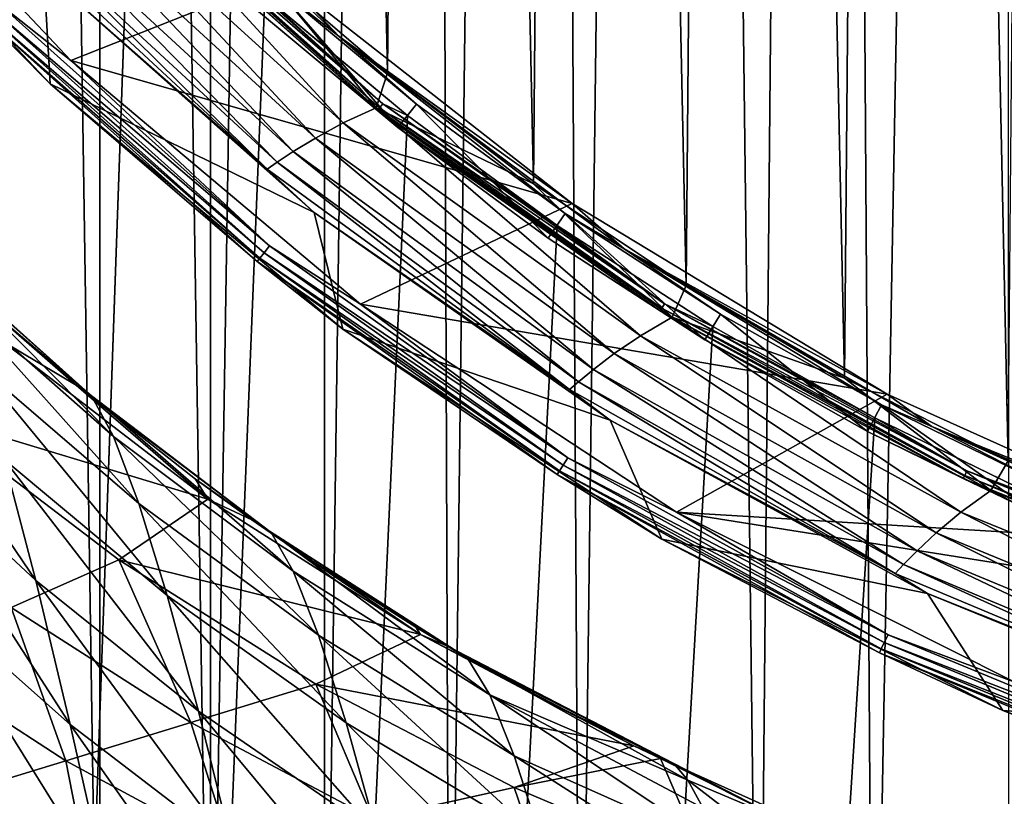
# Model space of a CAD drawing. Header units: metres. Extents: x -23 to 23, y -199 to 23.
# Tile 42 of 112: x -14.78 to -8.41, y -20.06 to -15.04. Entities that reach past the tile are written whole.
import ezdxf

# ---------------------------------------------------------------- set-up
doc = ezdxf.new("R2010")
doc.units = ezdxf.units.M
doc.layers.add('solid_509541_180_SW0001', color=7, linetype='CONTINUOUS')

msp = doc.modelspace()

# ---------------------------------------------------------------- linework, layer by layer
at = {"layer": 'solid_509541_180_SW0001'}
for points in [[(-8.403831, 23.324074), (-9.255184, -23.287794), (-9.562969, 23.273956)], [(-8.403831, 23.324074), (-8.377341, -23.325115), (-9.255184, -23.287794)], [(-9.562969, 23.273956), (-9.995478, -23.253767), (-10.563562, 23.226093)], [(-9.562969, 23.273956), (-9.255184, -23.287794), (-9.995478, -23.253767)], [(-10.563562, 23.226093), (-11.151792, -23.195988), (-11.426046, 23.181448)], [(-10.563562, 23.226093), (-9.995478, -23.253767), (-11.151792, -23.195988)], [(-12.168409, 23.140348), (-11.996373, -23.150114), (-12.805942, -23.102457)], [(-12.168409, 23.140348), (-12.805942, -23.102457), (-12.805935, 23.102457)], [(-11.426046, 23.181448), (-11.996373, -23.150114), (-12.168409, 23.140348)], [(-11.426046, 23.181448), (-11.151792, -23.195988), (-11.996373, -23.150114)], [(-12.805935, 23.102457), (-12.805942, -23.102457), (-13.543104, -23.032438)], [(-13.541714, 23.032616), (-12.805935, 23.102457), (-13.543104, -23.032438)], [(-13.541714, 23.032616), (-13.543104, -23.032438), (-14.257938, 22.915773)], [(-14.257938, 22.915773), (-14.260871, -22.915182), (-14.958184, 22.752655)], [(-14.257938, 22.915773), (-13.543104, -23.032438), (-14.260871, -22.915182)], [(-14.958184, 22.752655), (-14.260871, -22.915182), (-14.962487, -22.751501)], [(-8.067179, 18.037964, 298.149994), (-9.135612, 17.521078, 298.149994), (-8.381819, -17.89394, 298.149994)], [(-9.135612, 17.521078, 298.149994), (-10.171131, 16.940952, 298.149994), (-9.44073, -17.358587, 298.149994)], [(-9.135612, 17.521078, 298.149994), (-9.44073, -17.358587, 298.149994), (-8.381819, -17.89394, 298.149994)], [(-10.171131, 16.940952, 298.149994), (-11.17003, 16.299644, 298.149994), (-10.465798, -16.760517, 298.149994)], [(-10.171131, 16.940952, 298.149994), (-10.465798, -16.760517, 298.149994), (-9.44073, -17.358587, 298.149994)], [(-11.17003, 16.299644, 298.149994), (-12.12865, 15.599479, 298.149994), (-11.45333, -16.101824, 298.149994)], [(-11.17003, 16.299644, 298.149994), (-11.45333, -16.101824, 298.149994), (-10.465798, -16.760517, 298.149994)], [(-12.12865, 15.599479, 298.149994), (-13.043411, 14.843082, 298.149994), (-12.399542, -15.385019, 298.149994)], [(-12.12865, 15.599479, 298.149994), (-12.399542, -15.385019, 298.149994), (-11.45333, -16.101824, 298.149994)], [(-13.043411, 14.843082, 298.149994), (-13.300911, -14.612781, 298.149994), (-12.399542, -15.385019, 298.149994)], [(19.316486, -4.761213, 243), (18.993776, -5.918785, 243), (-20.209421, -189, 243)], [(19.316486, -4.761213, 243), (-20.209421, -189, 243), (20.209421, -189, 243)], [(18.993776, -5.918785, 243), (18.601791, -7.054702, 243), (-20.209421, -189, 243)], [(18.601791, -7.054702, 243), (18.141941, -8.164902, 243), (-20.209421, -189, 243)], [(18.141941, -8.164902, 243), (17.615858, -9.2454, 243), (-20.209421, -189, 243)], [(17.615858, -9.2454, 243), (17.025412, -10.292294, 243), (-20.209421, -189, 243)], [(17.025412, -10.292294, 243), (16.372877, -11.301532, 243), (-20.209421, -189, 243)], [(16.372877, -11.301532, 243), (15.660671, -12.269428, 243), (-20.209421, -189, 243)], [(15.660671, -12.269428, 243), (14.891361, -13.19253, 243), (-20.209421, -189, 243)], [(14.891361, -13.19253, 243), (14.067702, -14.067531, 243), (-20.209421, -189, 243)], [(-14.067702, -14.067531, 243), (-14.891361, -13.19253, 243), (-20.209421, -189, 243)], [(-13.077718, -14.761784, 247.149994), (-14.448105, -15.305927, 247.149994), (-16.127935, -13.524394, 247.149994)], [(-14.927042, -14.927042, 247.159851), (-16.127935, -13.524394, 247.149994), (-14.448105, -15.305927, 247.149994)], [(-14.384443, -13.571023, 246.983429), (-13.130047, -14.82076, 246.809937), (-12.711681, -15.149192, 246.983429)], [(-14.384443, -13.571023, 246.983429), (-12.711681, -15.149192, 246.983429), (-13.077718, -14.761784, 247.149994)], [(-14.622849, -14.735595, 297.15979), (-16.276928, -13.657964, 247.351959), (-14.581276, -15.45525, 247.351959)], [(-15.018043, -15.018043, 247.289688), (-14.581276, -15.45525, 247.351959), (-16.276928, -13.657964, 247.351959)], [(14.067702, -14.067531, 243), (13.192632, -14.891286, 243), (-20.209421, -189, 243)], [(-13.192632, -14.891286, 243), (-14.067702, -14.067531, 243), (-20.209421, -189, 243)], [(-14.435753, -14.117304, 298.052094), (-12.685141, -15.709119, 298.052094), (-14.215705, -14.041031, 298.125244)], [(-14.215705, -14.041031, 298.125244), (-12.471647, -15.610728, 298.125244), (-13.300911, -14.612781, 298.149994)], [(-12.685141, -15.709119, 298.052094), (-12.471647, -15.610728, 298.125244), (-14.215705, -14.041031, 298.125244)], [(-14.623366, -14.195562, 297.934174), (-12.865229, -15.806415, 297.934174), (-14.435753, -14.117304, 298.052094)], [(-12.865229, -15.806415, 297.934174), (-12.685141, -15.709119, 298.052094), (-14.435753, -14.117304, 298.052094)], [(-12.462589, -15.627592, 243.065384), (-14.138236, -14.138236, 243.10524), (-14.133963, -14.133963, 243.065384)], [(-12.462589, -15.627592, 243.065384), (-13.258796, -14.966087, 243.10524), (-14.138236, -14.138236, 243.10524)], [(-14.133963, -14.133963, 243.065384), (-14.118894, -14.118894, 243.031128), (-12.449303, -15.610932, 243.031128)], [(-12.462589, -15.627592, 243.065384), (-14.133963, -14.133963, 243.065384), (-12.449303, -15.610932, 243.031128)], [(-14.118894, -14.118894, 243.031128), (-14.095482, -14.095482, 243.008087), (-12.428659, -15.585046, 243.008087)], [(-12.449303, -15.610932, 243.031128), (-14.118894, -14.118894, 243.031128), (-12.428659, -15.585046, 243.008087)], [(-12.428659, -15.585046, 243.008087), (-14.095482, -14.095482, 243.008087), (-13.192632, -14.891286, 243)], [(-14.774159, -14.267245, 297.777344), (-13.00869, -15.893522, 297.777344), (-14.623366, -14.195562, 297.934174)], [(-13.00869, -15.893522, 297.777344), (-12.865229, -15.806415, 297.934174), (-14.623366, -14.195562, 297.934174)], [(-14.884558, -14.324986, 297.589386), (-13.112958, -15.962632, 297.589386), (-14.774159, -14.267245, 297.777344)], [(-13.112958, -15.962632, 297.589386), (-13.00869, -15.893522, 297.777344), (-14.774159, -14.267245, 297.777344)], [(-14.952247, -14.362768, 297.379608), (-13.17654, -16.007421, 297.379608), (-14.884558, -14.324986, 297.589386)], [(-13.17654, -16.007421, 297.379608), (-13.112958, -15.962632, 297.589386), (-14.884558, -14.324986, 297.589386)], [(-14.952247, -14.362768, 297.379608), (-14.622849, -14.735595, 297.15979), (-13.17654, -16.007421, 297.379608)], [(-12.471647, -15.610728, 298.125244), (-12.399542, -15.385019, 298.149994), (-13.300911, -14.612781, 298.149994)], [(-12.872108, -16.287245, 297.15979), (-14.622849, -14.735595, 297.15979), (-14.581276, -15.45525, 247.351959)], [(-13.17654, -16.007421, 297.379608), (-14.622849, -14.735595, 297.15979), (-12.872108, -16.287245, 297.15979)], [(-13.077718, -14.761784, 247.149994), (-11.203145, -16.230421, 247.149994), (-14.448105, -15.305927, 247.149994)], [(-12.711681, -15.149192, 246.983429), (-11.203145, -16.230421, 247.149994), (-13.077718, -14.761784, 247.149994)], [(-13.130047, -14.82076, 246.809937), (-13.258796, -14.966087, 243.10524), (-12.330976, -15.739328, 243.10524)], [(-12.211237, -15.586493, 246.809937), (-13.130047, -14.82076, 246.809937), (-12.330976, -15.739328, 243.10524)], [(-12.711681, -15.149192, 246.983429), (-13.130047, -14.82076, 246.809937), (-12.211237, -15.586493, 246.809937)], [(13.192632, -14.891286, 243), (12.269317, -15.660772, 243), (-20.209421, -189, 243)], [(-12.269317, -15.660772, 243), (-13.192632, -14.891286, 243), (-20.209421, -189, 243)], [(-12.428659, -15.585046, 243.008087), (-13.192632, -14.891286, 243), (-12.269317, -15.660772, 243)], [(-14.966705, -14.966705, 247.188583), (-13.196858, -16.548338, 247.188583), (-14.998077, -14.998077, 247.233353)], [(-14.927042, -14.927042, 247.159851), (-13.161885, -16.504482, 247.159851), (-14.966705, -14.966705, 247.188583)], [(-13.161885, -16.504482, 247.159851), (-13.196858, -16.548338, 247.188583), (-14.966705, -14.966705, 247.188583)], [(-14.927042, -14.927042, 247.159851), (-14.448105, -15.305927, 247.149994), (-13.161885, -16.504482, 247.159851)], [(-12.462589, -15.627592, 243.065384), (-12.330976, -15.739328, 243.10524), (-13.258796, -14.966087, 243.10524)], [(-14.998077, -14.998077, 247.233353), (-13.224521, -16.583025, 247.233353), (-15.018043, -15.018043, 247.289688)], [(-15.018043, -15.018043, 247.289688), (-13.242126, -16.605101, 247.289688), (-14.581276, -15.45525, 247.351959)], [(-13.224521, -16.583025, 247.233353), (-13.242126, -16.605101, 247.289688), (-15.018043, -15.018043, 247.289688)], [(-13.196858, -16.548338, 247.188583), (-13.224521, -16.583025, 247.233353), (-14.998077, -14.998077, 247.233353)], [(-12.711681, -15.149192, 246.983429), (-12.211237, -15.586493, 246.809937), (-11.247869, -16.295351, 246.809937)], [(-12.711681, -15.149192, 246.983429), (-11.247869, -16.295351, 246.809937), (-10.867016, -16.522495, 246.983429)], [(-12.711681, -15.149192, 246.983429), (-10.867016, -16.522495, 246.983429), (-11.203145, -16.230421, 247.149994)], [(-11.203145, -16.230421, 247.149994), (-12.572927, -16.880186, 247.149994), (-14.448105, -15.305927, 247.149994)], [(-13.161885, -16.504482, 247.159851), (-14.448105, -15.305927, 247.149994), (-12.572927, -16.880186, 247.149994)], [(-12.471647, -15.610728, 298.125244), (-11.45333, -16.101824, 298.149994), (-12.399542, -15.385019, 298.149994)], [(-12.872108, -16.287245, 297.15979), (-14.581276, -15.45525, 247.351959), (-12.688437, -17.04353, 247.351959)], [(-13.242126, -16.605101, 247.289688), (-12.688437, -17.04353, 247.351959), (-14.581276, -15.45525, 247.351959)], [(-12.685141, -15.709119, 298.052094), (-10.760332, -17.085213, 298.052094), (-12.471647, -15.610728, 298.125244)], [(-12.471647, -15.610728, 298.125244), (-10.555599, -16.965145, 298.125244), (-11.45333, -16.101824, 298.149994)], [(-10.760332, -17.085213, 298.052094), (-10.555599, -16.965145, 298.125244), (-12.471647, -15.610728, 298.125244)], [(-12.462589, -15.627592, 243.065384), (-12.449303, -15.610932, 243.031128), (-10.623155, -16.906654, 243.031128)], [(-12.449303, -15.610932, 243.031128), (-12.428659, -15.585046, 243.008087), (-10.605539, -16.878618, 243.008087)], [(-10.623155, -16.906654, 243.031128), (-12.449303, -15.610932, 243.031128), (-10.605539, -16.878618, 243.008087)], [(-12.428659, -15.585046, 243.008087), (-12.269317, -15.660772, 243), (-11.301332, -16.373013, 243)], [(-10.605539, -16.878618, 243.008087), (-12.428659, -15.585046, 243.008087), (-11.301332, -16.373013, 243)], [(-12.211237, -15.586493, 246.809937), (-12.330976, -15.739328, 243.10524), (-11.358162, -16.455139, 243.10524)], [(-11.247869, -16.295351, 246.809937), (-12.211237, -15.586493, 246.809937), (-11.358162, -16.455139, 243.10524)], [(12.269317, -15.660772, 243), (11.301332, -16.373013, 243), (-20.209421, -189, 243)], [(-11.301332, -16.373013, 243), (-12.269317, -15.660772, 243), (-20.209421, -189, 243)], [(-10.634492, -16.924696, 243.065384), (-12.330976, -15.739328, 243.10524), (-12.462589, -15.627592, 243.065384)], [(-10.634492, -16.924696, 243.065384), (-12.462589, -15.627592, 243.065384), (-10.623155, -16.906654, 243.031128)], [(-12.865229, -15.806415, 297.934174), (-10.930976, -17.20089, 297.934174), (-12.685141, -15.709119, 298.052094)], [(-10.930976, -17.20089, 297.934174), (-10.760332, -17.085213, 298.052094), (-12.685141, -15.709119, 298.052094)], [(-10.634492, -16.924696, 243.065384), (-11.358162, -16.455139, 243.10524), (-12.330976, -15.739328, 243.10524)], [(-13.00869, -15.893522, 297.777344), (-11.065539, -17.302713, 297.777344), (-12.865229, -15.806415, 297.934174)], [(-11.065539, -17.302713, 297.777344), (-10.930976, -17.20089, 297.934174), (-12.865229, -15.806415, 297.934174)], [(-13.112958, -15.962632, 297.589386), (-11.162513, -17.382566, 297.589386), (-13.00869, -15.893522, 297.777344)], [(-11.162513, -17.382566, 297.589386), (-11.065539, -17.302713, 297.777344), (-13.00869, -15.893522, 297.777344)], [(-13.17654, -16.007421, 297.379608), (-11.221268, -17.433931, 297.379608), (-13.112958, -15.962632, 297.589386)], [(-11.221268, -17.433931, 297.379608), (-11.162513, -17.382566, 297.589386), (-13.112958, -15.962632, 297.589386)], [(-13.17654, -16.007421, 297.379608), (-12.872108, -16.287245, 297.15979), (-11.221268, -17.433931, 297.379608)], [(-10.555599, -16.965145, 298.125244), (-10.465798, -16.760517, 298.149994), (-11.45333, -16.101824, 298.149994)], [(-11.203145, -16.230421, 247.149994), (-9.165094, -17.462484, 247.149994), (-12.572927, -16.880186, 247.149994)], [(-10.867016, -16.522495, 246.983429), (-9.165094, -17.462484, 247.149994), (-11.203145, -16.230421, 247.149994)], [(-10.957906, -17.632067, 297.15979), (-12.872108, -16.287245, 297.15979), (-12.688437, -17.04353, 247.351959)], [(-11.221268, -17.433931, 297.379608), (-12.872108, -16.287245, 297.15979), (-10.957906, -17.632067, 297.15979)], [(-11.247869, -16.295351, 246.809937), (-11.358162, -16.455139, 243.10524), (-10.343904, -17.110907, 243.10524)], [(-10.24346, -16.944752, 246.809937), (-11.247869, -16.295351, 246.809937), (-10.343904, -17.110907, 243.10524)], [(-10.867016, -16.522495, 246.983429), (-11.247869, -16.295351, 246.809937), (-10.24346, -16.944752, 246.809937)], [(11.301332, -16.373013, 243), (10.292202, -17.025454, 243), (-20.209421, -189, 243)], [(-10.292202, -17.025454, 243), (-11.301332, -16.373013, 243), (-20.209421, -189, 243)], [(-10.605539, -16.878618, 243.008087), (-11.301332, -16.373013, 243), (-10.292202, -17.025454, 243)], [(-14.313163, -17.474924, 197.940262), (-15.473628, -16.448393, 196.672104), (-14.972522, -16.918858, 196.083832)], [(-14.313163, -17.474924, 197.940262), (-15.362431, -16.537008, 199.131958), (-15.473628, -16.448393, 196.672104)], [(-10.634492, -16.924696, 243.065384), (-10.343904, -17.110907, 243.10524), (-11.358162, -16.455139, 243.10524)], [(-14.17076, -17.737513, 200.328156), (-15.223643, -16.811937, 201.533478), (-15.362431, -16.537008, 199.131958)], [(-14.313163, -17.474924, 197.940262), (-14.17076, -17.737513, 200.328156), (-15.362431, -16.537008, 199.131958)], [(-13.196858, -16.548338, 247.188583), (-11.261054, -17.921864, 247.188583), (-13.224521, -16.583025, 247.233353)], [(-13.161885, -16.504482, 247.159851), (-11.231211, -17.874369, 247.159851), (-13.196858, -16.548338, 247.188583)], [(-11.231211, -17.874369, 247.159851), (-11.261054, -17.921864, 247.188583), (-13.196858, -16.548338, 247.188583)], [(-13.161885, -16.504482, 247.159851), (-12.572927, -16.880186, 247.149994), (-11.231211, -17.874369, 247.159851)], [(-10.867016, -16.522495, 246.983429), (-10.24346, -16.944752, 246.809937), (-9.201672, -17.532322, 246.809937)], [(-10.867016, -16.522495, 246.983429), (-9.201672, -17.532322, 246.809937), (-8.875392, -17.672359, 246.983429)], [(-10.867016, -16.522495, 246.983429), (-8.875392, -17.672359, 246.983429), (-9.165094, -17.462484, 247.149994)], [(-13.224521, -16.583025, 247.233353), (-11.284658, -17.959431, 247.233353), (-13.242126, -16.605101, 247.289688)], [(-13.242126, -16.605101, 247.289688), (-11.29968, -17.983337, 247.289688), (-12.688437, -17.04353, 247.351959)], [(-11.284658, -17.959431, 247.233353), (-11.29968, -17.983337, 247.289688), (-13.242126, -16.605101, 247.289688)], [(-11.261054, -17.921864, 247.188583), (-11.284658, -17.959431, 247.233353), (-13.224521, -16.583025, 247.233353)], [(-14.007511, -18.169964, 202.652145), (-15.062091, -17.26437, 203.869034), (-15.223643, -16.811937, 201.533478)], [(-14.17076, -17.737513, 200.328156), (-14.007511, -18.169964, 202.652145), (-15.223643, -16.811937, 201.533478)], [(-10.555599, -16.965145, 298.125244), (-9.44073, -17.358587, 298.149994), (-10.465798, -16.760517, 298.149994)], [(-9.165094, -17.462484, 247.149994), (-10.527424, -18.22616, 247.149994), (-12.572927, -16.880186, 247.149994)], [(-11.231211, -17.874369, 247.159851), (-12.572927, -16.880186, 247.149994), (-10.527424, -18.22616, 247.149994)], [(-10.623155, -16.906654, 243.031128), (-10.605539, -16.878618, 243.008087), (-8.649048, -17.959932, 243.008087)], [(-10.605539, -16.878618, 243.008087), (-10.292202, -17.025454, 243), (-9.245549, -17.61577, 243)], [(-8.649048, -17.959932, 243.008087), (-10.605539, -16.878618, 243.008087), (-9.245549, -17.61577, 243)], [(-14.413345, -17.404125, 195.478195), (-14.972522, -16.918858, 196.083832), (-14.893386, -17.118677, 192.516052)], [(-14.313163, -17.474924, 197.940262), (-14.972522, -16.918858, 196.083832), (-14.413345, -17.404125, 195.478195)], [(-10.634492, -16.924696, 243.065384), (-10.623155, -16.906654, 243.031128), (-8.663414, -17.989763, 243.031128)], [(-8.67266, -18.008963, 243.065384), (-10.343904, -17.110907, 243.10524), (-10.634492, -16.924696, 243.065384)], [(-8.67266, -18.008963, 243.065384), (-10.634492, -16.924696, 243.065384), (-8.663414, -17.989763, 243.031128)], [(-8.663414, -17.989763, 243.031128), (-10.623155, -16.906654, 243.031128), (-8.649048, -17.959932, 243.008087)], [(-10.24346, -16.944752, 246.809937), (-10.343904, -17.110907, 243.10524), (-9.291901, -17.704237, 243.10524)], [(-9.201672, -17.532322, 246.809937), (-10.24346, -16.944752, 246.809937), (-9.291901, -17.704237, 243.10524)], [(-14.674878, -18.668636, 208.299149), (-15.626701, -17.783232, 209.584366), (-15.829865, -16.966515, 207.40892)], [(-14.878803, -17.886496, 206.127548), (-14.674878, -18.668636, 208.299149), (-15.829865, -16.966515, 207.40892)], [(-10.760332, -17.085213, 298.052094), (-8.687759, -18.226685, 298.052094), (-10.555599, -16.965145, 298.125244)], [(-10.555599, -16.965145, 298.125244), (-8.493984, -18.085604, 298.125244), (-9.44073, -17.358587, 298.149994)], [(-8.687759, -18.226685, 298.052094), (-8.493984, -18.085604, 298.125244), (-10.555599, -16.965145, 298.125244)], [(10.292202, -17.025454, 243), (9.245549, -17.61577, 243), (-20.209421, -189, 243)], [(-9.245549, -17.61577, 243), (-10.292202, -17.025454, 243), (-20.209421, -189, 243)], [(-10.957906, -17.632067, 297.15979), (-12.688437, -17.04353, 247.351959), (-10.62401, -18.401325, 247.351959)], [(-11.29968, -17.983337, 247.289688), (-10.62401, -18.401325, 247.351959), (-12.688437, -17.04353, 247.351959)], [(-13.561831, -18.141558, 192.516052), (-14.893386, -17.118677, 192.516052), (-15.373185, -17.59498, 168.448547)], [(-14.413345, -17.404125, 195.478195), (-14.893386, -17.118677, 192.516052), (-13.561831, -18.141558, 192.516052)], [(-10.930976, -17.20089, 297.934174), (-8.847087, -18.3599, 297.934174), (-10.760332, -17.085213, 298.052094)], [(-8.847087, -18.3599, 297.934174), (-8.687759, -18.226685, 298.052094), (-10.760332, -17.085213, 298.052094)], [(-8.67266, -18.008963, 243.065384), (-9.291901, -17.704237, 243.10524), (-10.343904, -17.110907, 243.10524)], [(-11.065539, -17.302713, 297.777344), (-8.971248, -18.475573, 297.777344), (-10.930976, -17.20089, 297.934174)], [(-8.971248, -18.475573, 297.777344), (-8.847087, -18.3599, 297.934174), (-10.930976, -17.20089, 297.934174)], [(-13.824346, -18.764828, 204.902451), (-14.878803, -17.886496, 206.127548), (-15.062091, -17.26437, 203.869034)], [(-14.007511, -18.169964, 202.652145), (-13.824346, -18.764828, 204.902451), (-15.062091, -17.26437, 203.869034)], [(-11.162513, -17.382566, 297.589386), (-9.059823, -18.565422, 297.589386), (-11.065539, -17.302713, 297.777344)], [(-9.059823, -18.565422, 297.589386), (-8.971248, -18.475573, 297.777344), (-11.065539, -17.302713, 297.777344)], [(-11.221268, -17.433931, 297.379608), (-9.113074, -18.622852, 297.379608), (-11.162513, -17.382566, 297.589386)], [(-9.113074, -18.622852, 297.379608), (-9.059823, -18.565422, 297.589386), (-11.162513, -17.382566, 297.589386)], [(-8.493984, -18.085604, 298.125244), (-8.381819, -17.89394, 298.149994), (-9.44073, -17.358587, 298.149994)], [(-13.641124, -18.012419, 194.717728), (-14.413345, -17.404125, 195.478195), (-13.561831, -18.141558, 192.516052)], [(-13.152534, -18.358978, 196.811172), (-14.413345, -17.404125, 195.478195), (-13.641124, -18.012419, 194.717728)], [(-13.152534, -18.358978, 196.811172), (-14.313163, -17.474924, 197.940262), (-14.413345, -17.404125, 195.478195)], [(-11.221268, -17.433931, 297.379608), (-10.957906, -17.632067, 297.15979), (-9.113074, -18.622852, 297.379608)], [(-13.008628, -18.608858, 199.184677), (-14.17076, -17.737513, 200.328156), (-14.313163, -17.474924, 197.940262)], [(-13.152534, -18.358978, 196.811172), (-13.008628, -18.608858, 199.184677), (-14.313163, -17.474924, 197.940262)], [(-9.165094, -17.462484, 247.149994), (-6.993237, -18.439951, 247.149994), (-10.527424, -18.22616, 247.149994)], [(-8.875392, -17.672359, 246.983429), (-6.993237, -18.439951, 247.149994), (-9.165094, -17.462484, 247.149994)], [(-9.201672, -17.532322, 246.809937), (-9.291901, -17.704237, 243.10524), (-8.205993, -18.232967, 243.10524)], [(-8.126308, -18.055918, 246.809937), (-9.201672, -17.532322, 246.809937), (-8.205993, -18.232967, 243.10524)], [(-8.875392, -17.672359, 246.983429), (-9.201672, -17.532322, 246.809937), (-8.126308, -18.055918, 246.809937)], [(9.245549, -17.61577, 243), (8.165118, -18.141846, 243), (-20.209421, -189, 243)], [(-8.165118, -18.141846, 243), (-9.245549, -17.61577, 243), (-20.209421, -189, 243)], [(-14.138248, -18.534067, 168.448547), (-15.373185, -17.59498, 168.448547), (-14.834679, -18.843422, 144.381027)], [(-13.561831, -18.141558, 192.516052), (-15.373185, -17.59498, 168.448547), (-14.138248, -18.534067, 168.448547)], [(-8.904552, -18.752983, 297.15979), (-10.957906, -17.632067, 297.15979), (-10.62401, -18.401325, 247.351959)], [(-9.113074, -18.622852, 297.379608), (-10.957906, -17.632067, 297.15979), (-8.904552, -18.752983, 297.15979)], [(-8.649048, -17.959932, 243.008087), (-9.245549, -17.61577, 243), (-8.165118, -18.141846, 243)], [(-8.67266, -18.008963, 243.065384), (-8.205993, -18.232967, 243.10524), (-9.291901, -17.704237, 243.10524)], [(-8.875392, -17.672359, 246.983429), (-8.126308, -18.055918, 246.809937), (-7.021294, -18.51363, 246.809937)], [(-8.875392, -17.672359, 246.983429), (-7.021294, -18.51363, 246.809937), (-6.763744, -18.583235, 246.983429)], [(-8.875392, -17.672359, 246.983429), (-6.763744, -18.583235, 246.983429), (-6.993237, -18.439951, 247.149994)], [(-12.846087, -19.021458, 201.496872), (-14.007511, -18.169964, 202.652145), (-14.17076, -17.737513, 200.328156)], [(-13.008628, -18.608858, 199.184677), (-12.846087, -19.021458, 201.496872), (-14.17076, -17.737513, 200.328156)], [(-14.451462, -19.600203, 210.374954), (-15.402836, -18.756086, 211.658325), (-15.626701, -17.783232, 209.584366)], [(-14.674878, -18.668636, 208.299149), (-14.451462, -19.600203, 210.374954), (-15.626701, -17.783232, 209.584366)], [(-13.62224, -19.512943, 207.070389), (-14.674878, -18.668636, 208.299149), (-14.878803, -17.886496, 206.127548)], [(-13.824346, -18.764828, 204.902451), (-13.62224, -19.512943, 207.070389), (-14.878803, -17.886496, 206.127548)], [(-11.231211, -17.874369, 247.159851), (-9.159297, -19.019476, 247.159851), (-11.261054, -17.921864, 247.188583)], [(-11.231211, -17.874369, 247.159851), (-10.527424, -18.22616, 247.149994), (-9.159297, -19.019476, 247.159851)], [(-8.493984, -18.085604, 298.125244), (-6.315232, -18.956652, 298.125244), (-8.381819, -17.89394, 298.149994)], [(-11.284658, -17.959431, 247.233353), (-9.202885, -19.109987, 247.233353), (-11.29968, -17.983337, 247.289688)], [(-11.261054, -17.921864, 247.188583), (-9.183635, -19.070013, 247.188583), (-11.284658, -17.959431, 247.233353)], [(-9.183635, -19.070013, 247.188583), (-9.202885, -19.109987, 247.233353), (-11.284658, -17.959431, 247.233353)], [(-9.159297, -19.019476, 247.159851), (-9.183635, -19.070013, 247.188583), (-11.261054, -17.921864, 247.188583)], [(-8.663414, -17.989763, 243.031128), (-8.649048, -17.959932, 243.008087), (-6.58379, -18.815392, 243.008087)], [(-8.649048, -17.959932, 243.008087), (-8.165118, -18.141846, 243), (-7.054771, -18.601778, 243)], [(-6.58379, -18.815392, 243.008087), (-8.649048, -17.959932, 243.008087), (-7.054771, -18.601778, 243)], [(-13.276896, -18.276499, 194.386154), (-13.641124, -18.012419, 194.717728), (-13.561831, -18.141558, 192.516052)], [(-13.152534, -18.358978, 196.811172), (-13.641124, -18.012419, 194.717728), (-13.276896, -18.276499, 194.386154)], [(-11.29968, -17.983337, 247.289688), (-9.215136, -19.135426, 247.289688), (-10.62401, -18.401325, 247.351959)], [(-9.202885, -19.109987, 247.233353), (-9.215136, -19.135426, 247.289688), (-11.29968, -17.983337, 247.289688)], [(-8.67266, -18.008963, 243.065384), (-8.663414, -17.989763, 243.031128), (-6.594726, -18.846643, 243.031128)], [(-6.601764, -18.866756, 243.065384), (-8.205993, -18.232967, 243.10524), (-8.67266, -18.008963, 243.065384)], [(-6.601764, -18.866756, 243.065384), (-8.67266, -18.008963, 243.065384), (-6.594726, -18.846643, 243.031128)], [(-6.594726, -18.846643, 243.031128), (-8.663414, -17.989763, 243.031128), (-6.58379, -18.815392, 243.008087)], [(-8.687759, -18.226685, 298.052094), (-6.495884, -19.117865, 298.052094), (-8.493984, -18.085604, 298.125244)], [(-6.495884, -19.117865, 298.052094), (-6.315232, -18.956652, 298.125244), (-8.493984, -18.085604, 298.125244)], [(8.165118, -18.141846, 243), (7.054771, -18.601778, 243), (-20.209421, -189, 243)], [(-7.054771, -18.601778, 243), (-8.165118, -18.141846, 243), (-20.209421, -189, 243)], [(-12.184563, -19.016777, 192.516052), (-13.561831, -18.141558, 192.516052), (-14.138248, -18.534067, 168.448547)], [(-13.276896, -18.276499, 194.386154), (-13.561831, -18.141558, 192.516052), (-12.184563, -19.016777, 192.516052)], [(-12.66573, -19.589735, 203.739059), (-13.824346, -18.764828, 204.902451), (-14.007511, -18.169964, 202.652145)], [(-12.846087, -19.021458, 201.496872), (-12.66573, -19.589735, 203.739059), (-14.007511, -18.169964, 202.652145)], [(-12.949156, -18.502426, 194.101364), (-13.276896, -18.276499, 194.386154), (-12.184563, -19.016777, 192.516052)], [(-11.879938, -19.171589, 195.754761), (-13.276896, -18.276499, 194.386154), (-12.949156, -18.502426, 194.101364)], [(-11.879938, -19.171589, 195.754761), (-13.152534, -18.358978, 196.811172), (-13.276896, -18.276499, 194.386154)], [(-4.719639, -19.148418, 247.149994), (-8.339422, -19.325455, 247.149994), (-10.527424, -18.22616, 247.149994)], [(-9.159297, -19.019476, 247.159851), (-10.527424, -18.22616, 247.149994), (-8.339422, -19.325455, 247.149994)], [(-6.993237, -18.439951, 247.149994), (-4.719639, -19.148418, 247.149994), (-10.527424, -18.22616, 247.149994)], [(-8.847087, -18.3599, 297.934174), (-6.642089, -19.267576, 297.934174), (-8.687759, -18.226685, 298.052094)], [(-6.642089, -19.267576, 297.934174), (-6.495884, -19.117865, 298.052094), (-8.687759, -18.226685, 298.052094)], [(-11.737362, -19.408602, 198.1129), (-13.008628, -18.608858, 199.184677), (-13.152534, -18.358978, 196.811172)], [(-11.879938, -19.171589, 195.754761), (-11.737362, -19.408602, 198.1129), (-13.152534, -18.358978, 196.811172)], [(-8.904552, -18.752983, 297.15979), (-10.62401, -18.401325, 247.351959), (-8.415911, -19.510275, 247.351959)], [(-9.215136, -19.135426, 247.289688), (-8.415911, -19.510275, 247.351959), (-10.62401, -18.401325, 247.351959)], [(-8.971248, -18.475573, 297.777344), (-6.754419, -19.39608, 297.777344), (-8.847087, -18.3599, 297.934174)], [(-6.754419, -19.39608, 297.777344), (-6.642089, -19.267576, 297.934174), (-8.847087, -18.3599, 297.934174)], [(-9.059823, -18.565422, 297.589386), (-6.833568, -19.495068, 297.589386), (-8.971248, -18.475573, 297.777344)], [(-6.833568, -19.495068, 297.589386), (-6.754419, -19.39608, 297.777344), (-8.971248, -18.475573, 297.777344)], [(-14.138248, -18.534067, 168.448547), (-14.834679, -18.843422, 144.381027), (-13.670482, -19.58675, 144.381027)], [(-12.861727, -19.339294, 168.448547), (-14.138248, -18.534067, 168.448547), (-13.670482, -19.58675, 144.381027)], [(-12.184563, -19.016777, 192.516052), (-14.138248, -18.534067, 168.448547), (-12.861727, -19.339294, 168.448547)], [(-12.214596, -18.970861, 193.506393), (-12.949156, -18.502426, 194.101364), (-12.184563, -19.016777, 192.516052)], [(-11.879938, -19.171589, 195.754761), (-12.949156, -18.502426, 194.101364), (-12.214596, -18.970861, 193.506393)], [(7.054771, -18.601778, 243), (5.918605, -18.993841, 243), (-20.209421, -189, 243)], [(-5.918605, -18.993841, 243), (-7.054771, -18.601778, 243), (-20.209421, -189, 243)], [(-9.113074, -18.622852, 297.379608), (-6.88069, -19.557987, 297.379608), (-9.059823, -18.565422, 297.589386)], [(-6.88069, -19.557987, 297.379608), (-6.833568, -19.495068, 297.589386), (-9.059823, -18.565422, 297.589386)], [(-13.402201, -20.404375, 209.14827), (-14.451462, -19.600203, 210.374954), (-14.674878, -18.668636, 208.299149)], [(-13.62224, -19.512943, 207.070389), (-13.402201, -20.404375, 209.14827), (-14.674878, -18.668636, 208.299149)], [(-11.578541, -19.801771, 200.412888), (-12.846087, -19.021458, 201.496872), (-13.008628, -18.608858, 199.184677)], [(-11.737362, -19.408602, 198.1129), (-11.578541, -19.801771, 200.412888), (-13.008628, -18.608858, 199.184677)], [(-9.113074, -18.622852, 297.379608), (-8.904552, -18.752983, 297.15979), (-6.88069, -19.557987, 297.379608)], [(-14.209727, -20.670624, 212.347031), (-15.159588, -19.873724, 213.621658), (-15.402836, -18.756086, 211.658325)], [(-14.451462, -19.600203, 210.374954), (-14.209727, -20.670624, 212.347031), (-15.402836, -18.756086, 211.658325)], [(-12.468413, -20.305088, 205.903656), (-13.62224, -19.512943, 207.070389), (-13.824346, -18.764828, 204.902451)], [(-12.66573, -19.589735, 203.739059), (-12.468413, -20.305088, 205.903656), (-13.824346, -18.764828, 204.902451)], [(-6.738123, -19.635763, 297.15979), (-8.904552, -18.752983, 297.15979), (-8.415911, -19.510275, 247.351959)], [(-6.88069, -19.557987, 297.379608), (-8.904552, -18.752983, 297.15979), (-6.738123, -19.635763, 297.15979)], [(-14.834679, -18.843422, 144.381027), (-15.531109, -19.152777, 120.313515), (-14.479236, -19.834204, 120.313515)], [(-13.670482, -19.58675, 144.381027), (-14.834679, -18.843422, 144.381027), (-14.479236, -19.834204, 120.313515)], [(-12.005666, -19.094997, 193.347427), (-12.214596, -18.970861, 193.506393), (-12.184563, -19.016777, 192.516052)], [(-11.879938, -19.171589, 195.754761), (-12.214596, -18.970861, 193.506393), (-12.005666, -19.094997, 193.347427)], [(5.918605, -18.993841, 243), (4.76099, -19.316536, 243), (-20.209421, -189, 243)], [(-4.76099, -19.316536, 243), (-5.918605, -18.993841, 243), (-20.209421, -189, 243)], [(-10.80444, -19.737299, 192.513229), (-12.184563, -19.016777, 192.516052), (-12.861727, -19.339294, 168.448547)], [(-11.404193, -20.344513, 202.646973), (-12.66573, -19.589735, 203.739059), (-12.846087, -19.021458, 201.496872)], [(-11.578541, -19.801771, 200.412888), (-11.404193, -20.344513, 202.646973), (-12.846087, -19.021458, 201.496872)], [(-11.439994, -19.412107, 192.938293), (-12.184563, -19.016777, 192.516052), (-10.80444, -19.737299, 192.513229)], [(-11.439994, -19.412107, 192.938293), (-12.005666, -19.094997, 193.347427), (-12.184563, -19.016777, 192.516052)], [(-9.159297, -19.019476, 247.159851), (-6.972199, -19.925402, 247.159851), (-9.183635, -19.070013, 247.188583)], [(-9.159297, -19.019476, 247.159851), (-8.339422, -19.325455, 247.149994), (-6.972199, -19.925402, 247.159851)], [(-10.546444, -19.852278, 194.077591), (-12.005666, -19.094997, 193.347427), (-11.439994, -19.412107, 192.938293)], [(-10.546444, -19.852278, 194.077591), (-11.879938, -19.171589, 195.754761), (-12.005666, -19.094997, 193.347427)], [(-9.202885, -19.109987, 247.233353), (-7.005379, -20.020224, 247.233353), (-9.215136, -19.135426, 247.289688)], [(-9.183635, -19.070013, 247.188583), (-6.990726, -19.978346, 247.188583), (-9.202885, -19.109987, 247.233353)], [(-6.990726, -19.978346, 247.188583), (-7.005379, -20.020224, 247.233353), (-9.202885, -19.109987, 247.233353)], [(-6.972199, -19.925402, 247.159851), (-6.990726, -19.978346, 247.188583), (-9.183635, -19.070013, 247.188583)], [(-14.479236, -19.834204, 120.313515), (-15.531109, -19.152777, 120.313515), (-15.28799, -20.081657, 96.246002)], [(-10.45468, -19.959583, 195.726486), (-11.737362, -19.408602, 198.1129), (-11.879938, -19.171589, 195.754761)], [(-10.546444, -19.852278, 194.077591), (-10.45468, -19.959583, 195.726486), (-11.879938, -19.171589, 195.754761)], [(-9.215136, -19.135426, 247.289688), (-7.014704, -20.046873, 247.289688), (-8.415911, -19.510275, 247.351959)], [(-7.005379, -20.020224, 247.233353), (-7.014704, -20.046873, 247.289688), (-9.215136, -19.135426, 247.289688)], [(4.76099, -19.316536, 243), (3.586091, -19.568735, 243), (-20.209421, -189, 243)], [(-3.586091, -19.568735, 243), (-4.76099, -19.316536, 243), (-20.209421, -189, 243)], [(-12.861727, -19.339294, 168.448547), (-13.670482, -19.58675, 144.381027), (-12.494565, -20.209629, 144.381027)], [(-11.577836, -20.006783, 168.448547), (-12.861727, -19.339294, 168.448547), (-12.494565, -20.209629, 144.381027)], [(-10.80444, -19.737299, 192.513229), (-12.861727, -19.339294, 168.448547), (-11.577836, -20.006783, 168.448547)], [(-10.250806, -20.396143, 198.947754), (-11.578541, -19.801771, 200.412888), (-11.737362, -19.408602, 198.1129)], [(-10.356128, -20.141277, 197.349731), (-10.250806, -20.396143, 198.947754), (-11.737362, -19.408602, 198.1129)], [(-10.45468, -19.959583, 195.726486), (-10.356128, -20.141277, 197.349731), (-11.737362, -19.408602, 198.1129)], [(-10.546444, -19.852278, 194.077591), (-11.439994, -19.412107, 192.938293), (-10.80444, -19.737299, 192.513229)], [(-12.254995, -21.15826, 207.983963), (-13.402201, -20.404375, 209.14827), (-13.62224, -19.512943, 207.070389)], [(-12.468413, -20.305088, 205.903656), (-12.254995, -21.15826, 207.983963), (-13.62224, -19.512943, 207.070389)], [(-6.738123, -19.635763, 297.15979), (-8.415911, -19.510275, 247.351959), (-6.094001, -20.355381, 247.351959)], [(-7.014704, -20.046873, 247.289688), (-6.094001, -20.355381, 247.351959), (-8.415911, -19.510275, 247.351959)], [(3.586091, -19.568735, 243), (2.39812, -19.749546, 243), (-20.209421, -189, 243)], [(-2.39812, -19.749546, 243), (-3.586091, -19.568735, 243), (-20.209421, -189, 243)], [(-13.670482, -19.58675, 144.381027), (-14.479236, -19.834204, 120.313515), (-13.411295, -20.412476, 120.313515)], [(-13.165243, -21.429335, 211.129196), (-14.209727, -20.670624, 212.347031), (-14.451462, -19.600203, 210.374954)], [(-13.402201, -20.404375, 209.14827), (-13.165243, -21.429335, 211.129196), (-14.451462, -19.600203, 210.374954)], [(-12.494565, -20.209629, 144.381027), (-13.670482, -19.58675, 144.381027), (-13.411295, -20.412476, 120.313515)], [(-11.215045, -21.028826, 204.808456), (-12.468413, -20.305088, 205.903656), (-12.66573, -19.589735, 203.739059)], [(-11.404193, -20.344513, 202.646973), (-11.215045, -21.028826, 204.808456), (-12.66573, -19.589735, 203.739059)], [(2.39812, -19.749546, 243), (1.201424, -19.858311, 243), (-20.209421, -189, 243)], [(-1.201424, -19.858311, 243), (-2.39812, -19.749546, 243), (-20.209421, -189, 243)], [(-10.631321, -19.820543, 192.403366), (-10.80444, -19.737299, 192.513229), (-11.577836, -20.006783, 168.448547)], [(-10.546444, -19.852278, 194.077591), (-10.80444, -19.737299, 192.513229), (-10.631321, -19.820543, 192.403366)], [(-10.138678, -20.723055, 200.521179), (-11.404193, -20.344513, 202.646973), (-11.578541, -19.801771, 200.412888)], [(-10.250806, -20.396143, 198.947754), (-10.138678, -20.723055, 200.521179), (-11.578541, -19.801771, 200.412888)], [(1.201424, -19.858311, 243), (0, -19.894623, 243), (-20.209421, -189, 243)], [(-1.201424, -19.858311, 243), (-20.209421, -189, 243), (0, -19.894623, 243)], [(-14.479236, -19.834204, 120.313515), (-15.28799, -20.081657, 96.246002), (-14.328025, -20.615322, 96.246002)], [(-13.950879, -21.870148, 214.20816), (-14.898325, -21.125458, 215.46608), (-15.159588, -19.873724, 213.621658)], [(-14.209727, -20.670624, 212.347031), (-13.950879, -21.870148, 214.20816), (-15.159588, -19.873724, 213.621658)], [(-13.411295, -20.412476, 120.313515), (-14.479236, -19.834204, 120.313515), (-14.328025, -20.615322, 96.246002)], [(-10.631321, -19.820543, 192.403366), (-11.577836, -20.006783, 168.448547), (-10.320672, -20.540993, 168.448547)], [(-9.951373, -20.126539, 191.995422), (-10.631321, -19.820543, 192.403366), (-10.320672, -20.540993, 168.448547)], [(-9.797007, -20.237619, 195.080124), (-10.631321, -19.820543, 192.403366), (-9.951373, -20.126539, 191.995422)], [(-9.797007, -20.237619, 195.080124), (-10.546444, -19.852278, 194.077591), (-10.631321, -19.820543, 192.403366)], [(-9.797007, -20.237619, 195.080124), (-10.45468, -19.959583, 195.726486), (-10.546444, -19.852278, 194.077591)], [(-11.577836, -20.006783, 168.448547), (-12.494565, -20.209629, 144.381027), (-11.335339, -20.715668, 144.381027)], [(-10.320672, -20.540993, 168.448547), (-11.577836, -20.006783, 168.448547), (-11.335339, -20.715668, 144.381027)], [(-9.618135, -20.604897, 198.084198), (-10.356128, -20.141277, 197.349731), (-10.45468, -19.959583, 195.726486)], [(-9.797007, -20.237619, 195.080124), (-9.618135, -20.604897, 198.084198), (-10.45468, -19.959583, 195.726486)]]:
    msp.add_3dface(points, dxfattribs=at)

doc.saveas('drawing.dxf')
